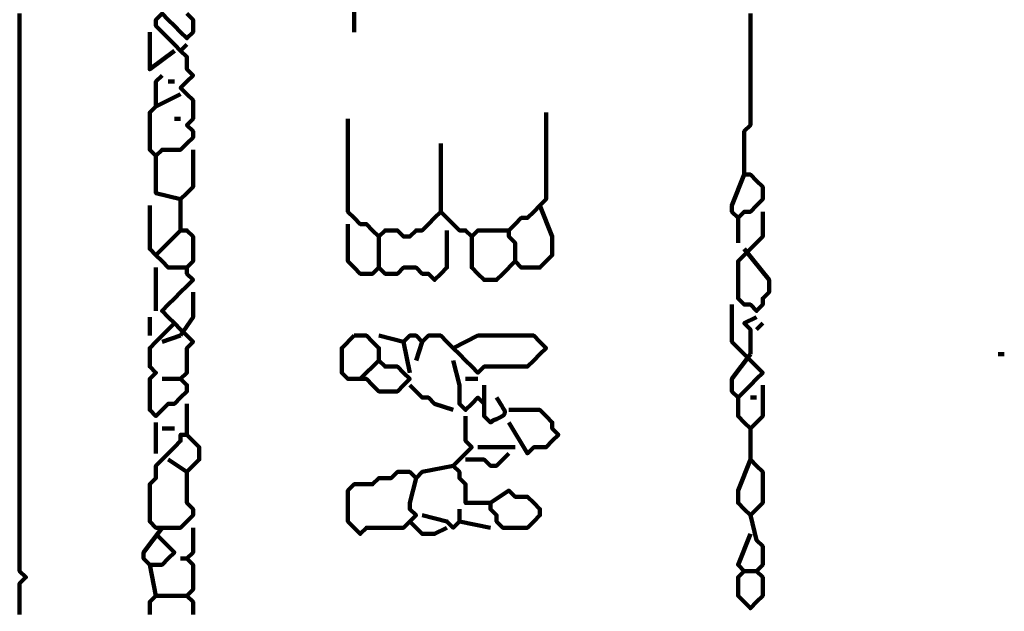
# Model space of a CAD drawing. Header units: metres. Extents: x 1704 to 4131, y 3282 to 4241.
# Tile 37 of 78: x 2249.006 to 2250.473, y 4220.903 to 4221.785. Entities that reach past the tile are written whole.
import ezdxf

# ---------------------------------------------------------------- set-up
doc = ezdxf.new("R2010")
doc.units = ezdxf.units.M
doc.layers.add('P', color=250, linetype='Continuous', lineweight=100)

msp = doc.modelspace()

# ---------------------------------------------------------------- linework, layer by layer
at = {"layer": 'P', "color": 0, "linetype": 'Continuous'}
for points in [[(2249.5041, 4221.8215), (2249.5041, 4221.803), (2249.5041, 4221.7938), (2249.5041, 4221.7846), (2249.5041, 4221.7661)], [(2249.0056, 4221.7938), (2249.0056, 4221.7846), (2249.0056, 4221.7753), (2249.0056, 4221.7661), (2249.0056, 4221.7569), (2249.0056, 4221.7476), (2249.0056, 4221.7384), (2249.0056, 4221.7292), (2249.0056, 4221.72), (2249.0056, 4221.7107), (2249.0056, 4221.7015), (2249.0056, 4221.6923), (2249.0056, 4221.683), (2249.0056, 4221.6738), (2249.0056, 4221.6646), (2249.0056, 4221.6553), (2249.0056, 4221.6461), (2249.0056, 4221.6369), (2249.0056, 4221.6276), (2249.0056, 4221.6184), (2249.0056, 4221.6092), (2249.0056, 4221.6), (2249.0056, 4221.5907), (2249.0056, 4221.5815), (2249.0056, 4221.5723), (2249.0056, 4221.563), (2249.0056, 4221.5538), (2249.0056, 4221.5446), (2249.0056, 4221.5353), (2249.0056, 4221.5261), (2249.0056, 4221.5169), (2249.0056, 4221.5076), (2249.0056, 4221.4984), (2249.0056, 4221.4892), (2249.0056, 4221.48), (2249.0056, 4221.4707), (2249.0056, 4221.4615), (2249.0056, 4221.4523), (2249.0056, 4221.443), (2249.0056, 4221.4338), (2249.0056, 4221.4246), (2249.0056, 4221.4153), (2249.0056, 4221.4061), (2249.0056, 4221.3969), (2249.0056, 4221.3876), (2249.0056, 4221.3784), (2249.0056, 4221.3692), (2249.0056, 4221.36), (2249.0056, 4221.3507), (2249.0056, 4221.3415), (2249.0056, 4221.3323), (2249.0056, 4221.323), (2249.0056, 4221.3138), (2249.0056, 4221.3046), (2249.0056, 4221.2953), (2249.0056, 4221.2861), (2249.0056, 4221.2769), (2249.0056, 4221.2676), (2249.0056, 4221.2584), (2249.0056, 4221.2492), (2249.0056, 4221.24), (2249.0056, 4221.2307), (2249.0056, 4221.2215), (2249.0056, 4221.2123), (2249.0056, 4221.203), (2249.0056, 4221.1938), (2249.0056, 4221.1846), (2249.0056, 4221.1753), (2249.0056, 4221.1661), (2249.0056, 4221.1569), (2249.0056, 4221.1476), (2249.0056, 4221.1384), (2249.0056, 4221.1292), (2249.0056, 4221.12), (2249.0056, 4221.1107), (2249.0056, 4221.1015), (2249.0056, 4221.0923), (2249.0056, 4221.083), (2249.0056, 4221.0738), (2249.0056, 4221.0646), (2249.0056, 4221.0553), (2249.0056, 4221.0461), (2249.0056, 4221.0369), (2249.0056, 4221.0276), (2249.0056, 4221.0184), (2249.0056, 4221.0092), (2249.0056, 4221), (2249.0056, 4220.9907), (2249.0056, 4220.9815), (2249.0056, 4220.9723), (2249.0056, 4220.963), (2249.0149, 4220.9538), (2249.0056, 4220.9446), (2249.0056, 4220.9353), (2249.0056, 4220.9261), (2249.0056, 4220.9169), (2249.0056, 4220.9076), (2249.0056, 4220.8984)], [(2249.2549, 4221.7938), (2249.2641, 4221.7846), (2249.2641, 4221.7753), (2249.2641, 4221.7661), (2249.2549, 4221.7569), (2249.2456, 4221.7661), (2249.2364, 4221.7753), (2249.2272, 4221.7846), (2249.218, 4221.7938), (2249.2087, 4221.7846), (2249.2087, 4221.7753), (2249.218, 4221.7661), (2249.2272, 4221.7569), (2249.2364, 4221.7476), (2249.2456, 4221.7384), (2249.2549, 4221.7292), (2249.2549, 4221.72), (2249.2549, 4221.7107), (2249.2641, 4221.7015), (2249.2549, 4221.6923), (2249.2456, 4221.683), (2249.2549, 4221.6738), (2249.2641, 4221.6646), (2249.2641, 4221.6553), (2249.2641, 4221.6461), (2249.2641, 4221.6369), (2249.2549, 4221.6276), (2249.2641, 4221.6184), (2249.2641, 4221.6092), (2249.2549, 4221.6), (2249.2456, 4221.5907), (2249.2364, 4221.5907), (2249.2272, 4221.5907), (2249.218, 4221.5907), (2249.2087, 4221.5815), (2249.1995, 4221.5907), (2249.1995, 4221.6), (2249.1995, 4221.6092), (2249.1995, 4221.6184), (2249.1995, 4221.6276), (2249.1995, 4221.6369), (2249.1995, 4221.6461), (2249.2087, 4221.6553), (2249.2456, 4221.6738)], [(2250.0949, 4221.7938), (2250.0949, 4221.7846), (2250.0949, 4221.7753), (2250.0949, 4221.7661), (2250.0949, 4221.7569), (2250.0949, 4221.7476), (2250.0949, 4221.7384), (2250.0949, 4221.7292), (2250.0949, 4221.72), (2250.0949, 4221.7107), (2250.0949, 4221.7015), (2250.0949, 4221.6923), (2250.0949, 4221.683), (2250.0949, 4221.6738), (2250.0949, 4221.6646), (2250.0949, 4221.6553), (2250.0949, 4221.6461), (2250.0949, 4221.6369), (2250.0949, 4221.6276), (2250.0856, 4221.6184), (2250.0856, 4221.6092), (2250.0856, 4221.6), (2250.0856, 4221.5907), (2250.0856, 4221.5815), (2250.0856, 4221.5723), (2250.0856, 4221.563), (2250.0856, 4221.5538), (2250.0949, 4221.5538), (2250.1041, 4221.5446), (2250.1133, 4221.5353), (2250.1133, 4221.5261), (2250.1133, 4221.5169), (2250.1041, 4221.5076), (2250.0949, 4221.4984), (2250.0856, 4221.4984), (2250.0764, 4221.4892), (2250.0672, 4221.4984), (2250.0672, 4221.5076), (2250.0856, 4221.5538)], [(2249.1995, 4221.7661), (2249.1995, 4221.7292), (2249.1995, 4221.72), (2249.1995, 4221.7107), (2249.2364, 4221.7384)], [(2249.2549, 4221.7476), (2249.2456, 4221.7384)], [(2249.218, 4221.7015), (2249.2087, 4221.6923), (2249.2087, 4221.683), (2249.2087, 4221.6738), (2249.2087, 4221.6553)], [(2249.2272, 4221.6923), (2249.2364, 4221.6923)], [(2249.7903, 4221.6461), (2249.7903, 4221.6092), (2249.7903, 4221.6), (2249.7903, 4221.5907), (2249.7903, 4221.5815), (2249.7903, 4221.5723), (2249.7903, 4221.563), (2249.7903, 4221.5538), (2249.7903, 4221.5446), (2249.7903, 4221.5353), (2249.7903, 4221.5261), (2249.7903, 4221.5169), (2249.781, 4221.5076), (2249.7718, 4221.4984), (2249.7626, 4221.4892), (2249.7533, 4221.4892), (2249.7441, 4221.48), (2249.7349, 4221.4707), (2249.7349, 4221.4615), (2249.7441, 4221.4523), (2249.7441, 4221.443), (2249.7441, 4221.4338), (2249.7441, 4221.4246), (2249.7533, 4221.4153), (2249.7626, 4221.4153), (2249.7718, 4221.4153), (2249.781, 4221.4153), (2249.7903, 4221.4246), (2249.7995, 4221.4338), (2249.7995, 4221.443), (2249.7995, 4221.4523), (2249.7995, 4221.4615), (2249.781, 4221.5076)], [(2249.2364, 4221.6369), (2249.2456, 4221.6369)], [(2249.4949, 4221.6369), (2249.4949, 4221.6), (2249.4949, 4221.5907), (2249.4949, 4221.5815), (2249.4949, 4221.5723), (2249.4949, 4221.563), (2249.4949, 4221.5538), (2249.4949, 4221.5446), (2249.4949, 4221.5353), (2249.4949, 4221.5261), (2249.4949, 4221.5169), (2249.4949, 4221.5076), (2249.4949, 4221.4984), (2249.5041, 4221.4892), (2249.5133, 4221.48), (2249.5226, 4221.48), (2249.5318, 4221.4707), (2249.541, 4221.4615), (2249.5503, 4221.4707), (2249.5595, 4221.4707), (2249.5687, 4221.4707), (2249.578, 4221.4615), (2249.5872, 4221.4615), (2249.5964, 4221.4707), (2249.6056, 4221.4707), (2249.6149, 4221.48), (2249.6241, 4221.4892), (2249.6333, 4221.4984), (2249.6426, 4221.4892), (2249.6518, 4221.48), (2249.661, 4221.4707), (2249.6703, 4221.4707), (2249.6795, 4221.4615), (2249.6887, 4221.4707), (2249.698, 4221.4707), (2249.7072, 4221.4707), (2249.7349, 4221.4707)], [(2249.6333, 4221.6), (2249.6333, 4221.563), (2249.6333, 4221.5538), (2249.6333, 4221.5446), (2249.6333, 4221.4984)], [(2249.2641, 4221.5907), (2249.2641, 4221.5538), (2249.2641, 4221.5446), (2249.2641, 4221.5353), (2249.2549, 4221.5261), (2249.2456, 4221.5169), (2249.2456, 4221.5076), (2249.2456, 4221.4984), (2249.2456, 4221.4892), (2249.2456, 4221.48), (2249.2456, 4221.4707), (2249.2549, 4221.4707), (2249.2641, 4221.4615), (2249.2641, 4221.4523), (2249.2641, 4221.443), (2249.2641, 4221.4338), (2249.2641, 4221.4246), (2249.2549, 4221.4153), (2249.2549, 4221.4061), (2249.2641, 4221.3969), (2249.2549, 4221.3876), (2249.2456, 4221.3784), (2249.2364, 4221.3692), (2249.2272, 4221.36), (2249.218, 4221.3507), (2249.2272, 4221.3415), (2249.2364, 4221.3323), (2249.2456, 4221.323), (2249.2549, 4221.3138), (2249.2641, 4221.3046), (2249.2549, 4221.2953), (2249.2549, 4221.2861), (2249.2549, 4221.2769), (2249.2549, 4221.2676), (2249.2549, 4221.2584), (2249.2456, 4221.2492), (2249.2549, 4221.24), (2249.2549, 4221.2307), (2249.2456, 4221.2215), (2249.2364, 4221.2123), (2249.2272, 4221.2123), (2249.218, 4221.203), (2249.2087, 4221.1938), (2249.1995, 4221.203), (2249.1995, 4221.2123), (2249.1995, 4221.2215), (2249.1995, 4221.2307), (2249.1995, 4221.24), (2249.1995, 4221.2492), (2249.2087, 4221.2584), (2249.1995, 4221.2676), (2249.1995, 4221.2769), (2249.1995, 4221.2861), (2249.1995, 4221.2953), (2249.2087, 4221.3046), (2249.218, 4221.3138), (2249.2364, 4221.3323)], [(2249.2087, 4221.5815), (2249.2087, 4221.5446), (2249.2087, 4221.5353), (2249.2087, 4221.5261), (2249.2456, 4221.5169)], [(2249.1995, 4221.5076), (2249.1995, 4221.4707), (2249.1995, 4221.4615), (2249.1995, 4221.4523), (2249.1995, 4221.443), (2249.2087, 4221.4338), (2249.218, 4221.4246), (2249.2272, 4221.4153), (2249.2549, 4221.4153)], [(2250.1133, 4221.4984), (2250.1133, 4221.4615), (2250.1041, 4221.4523), (2250.0949, 4221.443), (2250.0856, 4221.4338), (2250.0764, 4221.4246), (2250.0764, 4221.4153), (2250.0764, 4221.4061), (2250.0764, 4221.3969), (2250.0764, 4221.3876), (2250.0764, 4221.3784), (2250.0764, 4221.3692), (2250.0856, 4221.36), (2250.0949, 4221.36), (2250.1041, 4221.3507), (2250.1133, 4221.36), (2250.1133, 4221.3692), (2250.1226, 4221.3784), (2250.1226, 4221.3876), (2250.1226, 4221.3969), (2250.0856, 4221.443)], [(2249.4949, 4221.48), (2249.4949, 4221.443), (2249.4949, 4221.4338), (2249.4949, 4221.4246), (2249.5041, 4221.4153), (2249.5133, 4221.4061), (2249.5226, 4221.4061), (2249.5318, 4221.4061), (2249.541, 4221.4153), (2249.5503, 4221.4061), (2249.5595, 4221.4061), (2249.5687, 4221.4061), (2249.578, 4221.4153), (2249.5872, 4221.4153), (2249.5964, 4221.4153), (2249.6056, 4221.4061), (2249.6149, 4221.4061), (2249.6241, 4221.3969), (2249.6333, 4221.4061), (2249.6426, 4221.4153), (2249.6426, 4221.4246), (2249.6426, 4221.4338), (2249.6426, 4221.443), (2249.6426, 4221.4523), (2249.6426, 4221.4707)], [(2250.0764, 4221.4892), (2250.0764, 4221.4523)], [(2249.2456, 4221.4707), (2249.2087, 4221.4338)], [(2249.541, 4221.4615), (2249.541, 4221.4153)], [(2249.6795, 4221.4615), (2249.6795, 4221.4246), (2249.6795, 4221.4153), (2249.6887, 4221.4061), (2249.698, 4221.3969), (2249.7072, 4221.3969), (2249.7164, 4221.3969), (2249.7256, 4221.4061), (2249.7441, 4221.4246)], [(2249.2087, 4221.4153), (2249.2087, 4221.3969), (2249.2087, 4221.3876), (2249.2087, 4221.3784), (2249.2087, 4221.3507)], [(2249.2641, 4221.3784), (2249.2641, 4221.36), (2249.2641, 4221.3507), (2249.2641, 4221.3415), (2249.2456, 4221.3138)], [(2250.0672, 4221.36), (2250.0672, 4221.323), (2250.0672, 4221.3138), (2250.0672, 4221.3046), (2250.0764, 4221.2953), (2250.0856, 4221.2861), (2250.0949, 4221.2769), (2250.1041, 4221.2676), (2250.1133, 4221.2584), (2250.1041, 4221.2492), (2250.0949, 4221.24), (2250.0856, 4221.2307), (2250.0764, 4221.2215), (2250.0672, 4221.2307), (2250.0672, 4221.24), (2250.0672, 4221.2492), (2250.0949, 4221.2861)], [(2249.1995, 4221.3415), (2249.1995, 4221.3138)], [(2250.1041, 4221.3415), (2250.0856, 4221.3323), (2250.0949, 4221.323), (2250.0949, 4221.2861)], [(2250.1133, 4221.3323), (2250.1041, 4221.323)], [(2249.2456, 4221.3138), (2249.218, 4221.3046)], [(2249.5041, 4221.3138), (2249.5133, 4221.3138), (2249.5226, 4221.3138), (2249.5318, 4221.3046), (2249.541, 4221.2953), (2249.541, 4221.2861), (2249.541, 4221.2769), (2249.5503, 4221.2676), (2249.5595, 4221.2676), (2249.5687, 4221.2676), (2249.578, 4221.2584), (2249.5872, 4221.2492), (2249.578, 4221.24), (2249.5687, 4221.2307), (2249.5595, 4221.2307), (2249.5503, 4221.2307), (2249.541, 4221.2307), (2249.5318, 4221.24), (2249.5226, 4221.2492), (2249.5133, 4221.2492), (2249.5041, 4221.2492), (2249.4949, 4221.2492), (2249.4856, 4221.2584), (2249.4856, 4221.2676), (2249.4856, 4221.2769), (2249.4856, 4221.2861), (2249.4856, 4221.2953), (2249.5041, 4221.3138)], [(2249.541, 4221.3138), (2249.578, 4221.3046), (2249.5872, 4221.3138), (2249.5964, 4221.3138), (2249.6056, 4221.3046), (2249.6149, 4221.3138), (2249.6241, 4221.3138), (2249.6333, 4221.3138), (2249.6426, 4221.3046), (2249.6518, 4221.2953), (2249.661, 4221.2861), (2249.6703, 4221.2769), (2249.6795, 4221.2676), (2249.6887, 4221.2584), (2249.698, 4221.2676), (2249.7072, 4221.2676), (2249.7164, 4221.2676), (2249.7256, 4221.2676), (2249.7349, 4221.2676), (2249.7441, 4221.2676), (2249.7533, 4221.2676), (2249.7626, 4221.2676), (2249.7718, 4221.2769), (2249.781, 4221.2861), (2249.7903, 4221.2953), (2249.781, 4221.3046), (2249.7718, 4221.3138), (2249.7626, 4221.3138), (2249.7533, 4221.3138), (2249.7441, 4221.3138), (2249.7349, 4221.3138), (2249.7256, 4221.3138), (2249.7164, 4221.3138), (2249.7072, 4221.3138), (2249.698, 4221.3138), (2249.6887, 4221.3138), (2249.6518, 4221.2953)], [(2249.578, 4221.3046), (2249.5872, 4221.2584)], [(2249.6056, 4221.3046), (2249.5964, 4221.2769)], [(2249.541, 4221.2769), (2249.5133, 4221.2492)], [(2249.6518, 4221.2769), (2249.661, 4221.24), (2249.661, 4221.2307), (2249.661, 4221.2215), (2249.661, 4221.2123), (2249.6703, 4221.203), (2249.6795, 4221.2123), (2249.6887, 4221.2215), (2249.698, 4221.2123)], [(2250.4641, 4221.2861), (2250.4733, 4221.2861)], [(2249.218, 4221.2492), (2249.2456, 4221.2492)], [(2249.6703, 4221.2492), (2249.6887, 4221.2492)], [(2249.5872, 4221.24), (2249.6056, 4221.2215), (2249.6149, 4221.2215), (2249.6241, 4221.2123), (2249.6518, 4221.203)], [(2249.698, 4221.24), (2249.698, 4221.203), (2249.698, 4221.1938), (2249.7072, 4221.1846), (2249.7118, 4221.1876), (2249.7164, 4221.1892), (2249.7195, 4221.1907), (2249.7226, 4221.1923), (2249.7272, 4221.1953), (2249.7287, 4221.1984), (2249.7287, 4221.2015), (2249.7256, 4221.2061), (2249.7241, 4221.2092), (2249.7226, 4221.2123), (2249.7195, 4221.2169), (2249.7164, 4221.2215)], [(2250.1133, 4221.24), (2250.1133, 4221.203), (2250.1133, 4221.1938), (2250.1041, 4221.1846), (2250.0949, 4221.1753), (2250.0856, 4221.1846), (2250.0764, 4221.1938), (2250.0764, 4221.203), (2250.0764, 4221.2215)], [(2250.0949, 4221.2215), (2250.1041, 4221.2215)], [(2249.2549, 4221.2123), (2249.2549, 4221.1753), (2249.2549, 4221.1661), (2249.2456, 4221.1661), (2249.2456, 4221.1569), (2249.2364, 4221.1476), (2249.2272, 4221.1384), (2249.218, 4221.1292), (2249.2087, 4221.12), (2249.2087, 4221.1107), (2249.2087, 4221.1015), (2249.1995, 4221.0923), (2249.1995, 4221.083), (2249.1995, 4221.0738), (2249.1995, 4221.0646), (2249.1995, 4221.0553), (2249.1995, 4221.0461), (2249.1995, 4221.0369), (2249.2087, 4221.0276), (2249.218, 4221.0276), (2249.2272, 4221.0276), (2249.2364, 4221.0276), (2249.2456, 4221.0276), (2249.2549, 4221.0369), (2249.2641, 4221.0461), (2249.2641, 4221.0553), (2249.2549, 4221.0646), (2249.2549, 4221.0738), (2249.2549, 4221.083), (2249.2549, 4221.0923), (2249.2549, 4221.1015), (2249.2549, 4221.1107), (2249.2272, 4221.1292)], [(2249.7349, 4221.203), (2249.7718, 4221.203), (2249.781, 4221.203), (2249.7903, 4221.1938), (2249.7995, 4221.1846), (2249.7995, 4221.1753), (2249.8087, 4221.1661), (2249.7995, 4221.1569), (2249.7903, 4221.1476), (2249.781, 4221.1476), (2249.7718, 4221.1476), (2249.7626, 4221.1384), (2249.7349, 4221.1846)], [(2249.6703, 4221.1938), (2249.6703, 4221.1569), (2249.6795, 4221.1476), (2249.6703, 4221.1384), (2249.661, 4221.1292), (2249.6518, 4221.12), (2249.661, 4221.1107), (2249.661, 4221.1015), (2249.6703, 4221.0923), (2249.6703, 4221.083), (2249.6703, 4221.0738), (2249.6703, 4221.0646), (2249.6795, 4221.0646), (2249.6887, 4221.0646), (2249.698, 4221.0646), (2249.7072, 4221.0646), (2249.7072, 4221.0553), (2249.7164, 4221.0461), (2249.7164, 4221.0369), (2249.7256, 4221.0276), (2249.7349, 4221.0276), (2249.7441, 4221.0276), (2249.7533, 4221.0276), (2249.7626, 4221.0276), (2249.7718, 4221.0369), (2249.781, 4221.0461), (2249.781, 4221.0553), (2249.7718, 4221.0646), (2249.7626, 4221.0738), (2249.7533, 4221.0738), (2249.7441, 4221.0738), (2249.7349, 4221.083), (2249.7072, 4221.0646)], [(2249.2087, 4221.1846), (2249.2087, 4221.1384)], [(2249.218, 4221.1753), (2249.2364, 4221.1753)], [(2250.0949, 4221.1753), (2250.0949, 4221.1384), (2250.0949, 4221.1292), (2250.1041, 4221.12), (2250.1133, 4221.1107), (2250.1133, 4221.1015), (2250.1133, 4221.0923), (2250.1133, 4221.083), (2250.1133, 4221.0738), (2250.1133, 4221.0646), (2250.1041, 4221.0553), (2250.0949, 4221.0461), (2250.0856, 4221.0553), (2250.0764, 4221.0646), (2250.0764, 4221.0738), (2250.0764, 4221.083), (2250.0949, 4221.1292)], [(2249.2549, 4221.1661), (2249.2733, 4221.1476), (2249.2733, 4221.1384), (2249.2733, 4221.1292), (2249.2549, 4221.1107)], [(2249.6887, 4221.1476), (2249.7072, 4221.1476), (2249.7164, 4221.1476), (2249.7256, 4221.1476), (2249.7441, 4221.1476)], [(2249.7349, 4221.1384), (2249.7164, 4221.12), (2249.7072, 4221.12), (2249.698, 4221.1292), (2249.6703, 4221.1292)], [(2249.5964, 4221.1015), (2249.5872, 4221.0646), (2249.5872, 4221.0553), (2249.5964, 4221.0461), (2249.5872, 4221.0369), (2249.578, 4221.0276), (2249.5687, 4221.0276), (2249.5595, 4221.0276), (2249.5503, 4221.0276), (2249.541, 4221.0276), (2249.5318, 4221.0276), (2249.5226, 4221.0276), (2249.5133, 4221.0184), (2249.5041, 4221.0276), (2249.4949, 4221.0369), (2249.4949, 4221.0461), (2249.4949, 4221.0553), (2249.4949, 4221.0646), (2249.4949, 4221.0738), (2249.4949, 4221.083), (2249.5041, 4221.0923), (2249.5133, 4221.0923), (2249.5226, 4221.0923), (2249.5318, 4221.0923), (2249.541, 4221.1015), (2249.5503, 4221.1015), (2249.5595, 4221.1015), (2249.5687, 4221.1107), (2249.578, 4221.1107), (2249.5872, 4221.1107), (2249.5964, 4221.1015), (2249.6056, 4221.1107), (2249.6518, 4221.12)], [(2249.661, 4221.0553), (2249.661, 4221.0369)], [(2249.6056, 4221.0461), (2249.6426, 4221.0369), (2249.6518, 4221.0276), (2249.661, 4221.0369), (2249.7072, 4221.0276)], [(2250.0949, 4221.0461), (2250.1041, 4221.0092), (2250.1133, 4221), (2250.1133, 4220.9907), (2250.1133, 4220.9815), (2250.1133, 4220.9723), (2250.1041, 4220.963), (2250.1133, 4220.9538), (2250.1133, 4220.9446), (2250.1133, 4220.9353), (2250.1133, 4220.9261), (2250.1041, 4220.9169), (2250.0949, 4220.9076), (2250.0856, 4220.9169), (2250.0764, 4220.9261), (2250.0764, 4220.9353), (2250.0764, 4220.9446), (2250.0764, 4220.9538), (2250.0856, 4220.963), (2250.0764, 4220.9723), (2250.0949, 4221.0184)], [(2249.218, 4221.0276), (2249.1903, 4220.9907), (2249.1903, 4220.9815), (2249.1995, 4220.9723), (2249.2087, 4220.9723), (2249.218, 4220.9723), (2249.2272, 4220.9815), (2249.2364, 4220.9907), (2249.2087, 4221.0184)], [(2249.2641, 4221.0276), (2249.2641, 4220.9907), (2249.2549, 4220.9815), (2249.2641, 4220.9723), (2249.2641, 4220.963), (2249.2641, 4220.9538), (2249.2641, 4220.9446), (2249.2641, 4220.9353), (2249.2549, 4220.9261), (2249.2641, 4220.9169), (2249.2641, 4220.9076), (2249.2641, 4220.8984)], [(2249.5872, 4221.0369), (2249.6056, 4221.0184), (2249.6149, 4221.0184), (2249.6241, 4221.0184), (2249.6426, 4221.0276)], [(2249.2456, 4220.9815), (2249.2549, 4220.9815)], [(2249.1995, 4220.8984), (2249.1995, 4220.9076), (2249.1995, 4220.9169), (2249.2087, 4220.9261), (2249.1995, 4220.9723)], [(2250.0856, 4220.963), (2250.1041, 4220.963)], [(2249.2087, 4220.9261), (2249.2549, 4220.9261)]]:
    msp.add_lwpolyline(points, dxfattribs=at)

doc.saveas('drawing.dxf')
